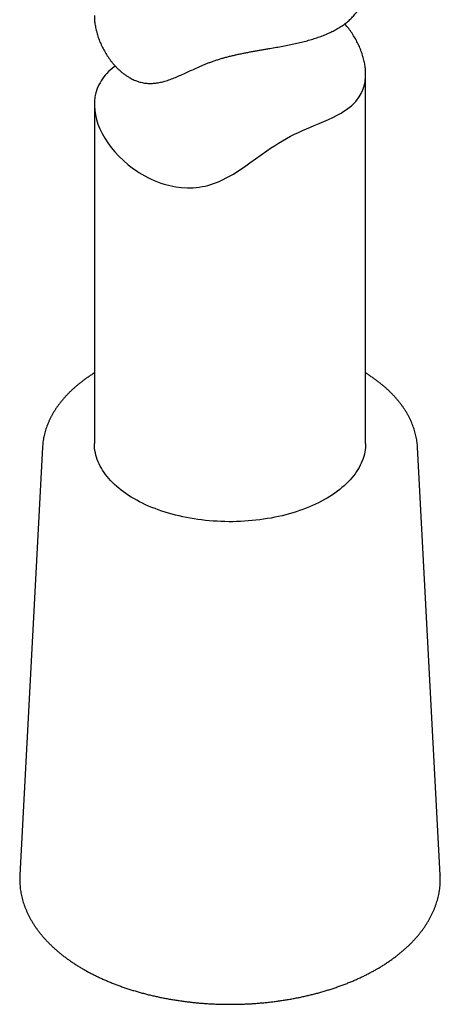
# Model space of a CAD drawing. Header units: millimetres. Extents: x 8 to 880, y 12 to 790.
# Tile 15 of 25: x 823 to 846, y 123 to 177. Entities that reach past the tile are written whole.
import ezdxf

# ---------------------------------------------------------------- set-up
doc = ezdxf.new("R2010")
doc.units = ezdxf.units.MM

msp = doc.modelspace()

# ---------------------------------------------------------------- linework, layer by layer
at = {"color": 7, "linetype": 'Continuous', "lineweight": 30}
for p, q in [((841.701, 154.073), (841.701, 174.489)), ((826.701, 172.803), (826.701, 154.073)), ((823.835, 153.865), (822.579, 130.208)), ((823.835, 153.868), (823.835, 153.865)), ((844.567, 153.865), (844.566, 153.867)), ((845.823, 130.208), (844.567, 153.865)), ((845.822, 130.212), (845.823, 130.208))]:
    msp.add_line(p, q, dxfattribs=at)
at = {"color": 7, "linetype": 'Continuous', "lineweight": 30, "flags": 128}
for points in [[(827.856, 174.935), (827.792, 174.89), (827.582, 174.715), (827.485, 174.624), (827.392, 174.529), (827.305, 174.432), (827.224, 174.332), (827.148, 174.229), (827.078, 174.123), (827.013, 174.015), (826.954, 173.904), (826.859, 173.686), (826.786, 173.46), (826.735, 173.225), (826.707, 172.983), (826.702, 172.734), (826.72, 172.478), (826.759, 172.23), (826.82, 171.977), (826.902, 171.722), (827.006, 171.465), (827.13, 171.207), (827.276, 170.949), (827.443, 170.693), (827.629, 170.439), (827.836, 170.19), (828.063, 169.946), (828.309, 169.709), (828.573, 169.481), (828.861, 169.26), (829.012, 169.154), (829.168, 169.052), (829.328, 168.954), (829.492, 168.86), (829.661, 168.771), (829.834, 168.686), (830.011, 168.607), (830.192, 168.534), (830.377, 168.466), (830.565, 168.406), (830.88, 168.322), (831.198, 168.259), (831.522, 168.218), (831.842, 168.201), (832.003, 168.202), (832.165, 168.208), (832.331, 168.221), (832.496, 168.241), (832.659, 168.267), (832.821, 168.299), (832.982, 168.338), (833.142, 168.383), (833.297, 168.434), (833.45, 168.49), (833.601, 168.552), (833.751, 168.62), (834.071, 168.783), (834.385, 168.965), (834.693, 169.161), (834.999, 169.367), (835.304, 169.581), (835.611, 169.8), (835.92, 170.021), (836.235, 170.242), (836.446, 170.386), (836.659, 170.526), (836.877, 170.665), (837.097, 170.798), (837.323, 170.927), (837.552, 171.05), (837.774, 171.162), (837.994, 171.267), (838.215, 171.368), (838.431, 171.464), (838.646, 171.556), (838.856, 171.645), (839.126, 171.758), (839.385, 171.869), (839.64, 171.981), (839.883, 172.094), (840.12, 172.213), (840.341, 172.336), (840.499, 172.431), (840.647, 172.531), (840.787, 172.634), (840.918, 172.743), (841.04, 172.856), (841.153, 172.976), (841.256, 173.101), (841.348, 173.233), (841.458, 173.422), (841.548, 173.623), (841.618, 173.836), (841.667, 174.061), (841.667, 174.061)], [(841.701, 154.073), (841.699, 153.971), (841.69, 153.846), (841.676, 153.722), (841.655, 153.598), (841.629, 153.474), (841.596, 153.351), (841.557, 153.228), (841.511, 153.106), (841.46, 152.985), (841.403, 152.864), (841.339, 152.745), (841.27, 152.627), (841.195, 152.51), (841.114, 152.394), (841.027, 152.28), (840.935, 152.167), (840.837, 152.056), (840.734, 151.946), (840.625, 151.838), (840.511, 151.732), (840.391, 151.628), (840.267, 151.526), (840.137, 151.426), (840.002, 151.329), (839.863, 151.233), (839.719, 151.14), (839.57, 151.05), (839.417, 150.962), (839.26, 150.876), (839.098, 150.793), (838.932, 150.713), (838.763, 150.636), (838.589, 150.562), (838.412, 150.49), (838.232, 150.421), (838.048, 150.356), (837.86, 150.293), (837.67, 150.234), (837.477, 150.178), (837.281, 150.125), (837.083, 150.075), (836.882, 150.029), (836.679, 149.986), (836.474, 149.947), (836.268, 149.911), (836.059, 149.878), (835.849, 149.849), (835.637, 149.823), (835.424, 149.801), (835.211, 149.782), (834.996, 149.767), (834.781, 149.756), (834.565, 149.748), (834.349, 149.744), (834.133, 149.743), (833.917, 149.746), (833.701, 149.753), (833.486, 149.763), (833.271, 149.776), (833.057, 149.794), (832.843, 149.814), (832.631, 149.839), (832.421, 149.867), (832.212, 149.898), (832.004, 149.933), (831.798, 149.971), (831.595, 150.013), (831.393, 150.058), (831.194, 150.106), (830.997, 150.158), (830.803, 150.213), (830.612, 150.271), (830.423, 150.332), (830.238, 150.397), (830.056, 150.464), (829.878, 150.534), (829.703, 150.608), (829.532, 150.684), (829.365, 150.763), (829.202, 150.845), (829.042, 150.93), (828.888, 151.017), (828.737, 151.106), (828.592, 151.198), (828.45, 151.293), (828.314, 151.39), (828.183, 151.489), (828.056, 151.59), (827.935, 151.693), (827.819, 151.799), (827.708, 151.906), (827.602, 152.015), (827.502, 152.125), (827.408, 152.237), (827.319, 152.351), (827.236, 152.466), (827.159, 152.583), (827.087, 152.701), (827.022, 152.82), (826.962, 152.94), (826.909, 153.06), (826.861, 153.182), (826.82, 153.305), (826.784, 153.428), (826.755, 153.551), (826.732, 153.676), (826.716, 153.8), (826.705, 153.925), (826.701, 154.049), (826.701, 154.073)]]:
    msp.add_lwpolyline(points, dxfattribs=at)
at = {"color": 7, "linetype": 'Continuous', "lineweight": 30}
for points, knots in [([(826.703, 177.729), (826.702, 177.709), (826.699, 177.603), (826.715, 177.404), (826.752, 177.133), (826.811, 176.859), (826.891, 176.584), (826.99, 176.31), (827.11, 176.036), (827.25, 175.766), (827.411, 175.501), (827.564, 175.283), (827.701, 175.11), (827.814, 174.978), (827.933, 174.85), (828.059, 174.728), (828.19, 174.612), (828.328, 174.502), (828.471, 174.4), (828.607, 174.314), (828.734, 174.243), (828.851, 174.185), (828.97, 174.134), (829.091, 174.089), (829.215, 174.05), (829.341, 174.019), (829.468, 173.995), (829.595, 173.98), (829.722, 173.972), (829.848, 173.972), (829.974, 173.978), (830.142, 173.996), (830.353, 174.032), (830.619, 174.1), (830.899, 174.192), (831.193, 174.307), (831.489, 174.435), (831.789, 174.572), (832.096, 174.715), (832.359, 174.836), (832.576, 174.932), (832.743, 175.003), (832.913, 175.072), (833.09, 175.141), (833.275, 175.207), (833.468, 175.272), (833.665, 175.333), (833.867, 175.392), (834.073, 175.447), (834.283, 175.5), (834.495, 175.549), (834.708, 175.596), (834.92, 175.64), (835.131, 175.682), (835.343, 175.722), (835.556, 175.761), (835.768, 175.799), (835.981, 175.836), (836.192, 175.872), (836.455, 175.917), (836.766, 175.971), (837.123, 176.036), (837.473, 176.103), (837.815, 176.175), (838.148, 176.251), (838.471, 176.334), (838.782, 176.424), (839.082, 176.521), (839.37, 176.627), (839.645, 176.742), (839.906, 176.866), (840.158, 177.004), (840.4, 177.156), (840.591, 177.296), (840.734, 177.414), (840.836, 177.506), (840.933, 177.6), (841.025, 177.698), (841.111, 177.798), (841.192, 177.902), (841.268, 178.008), (841.358, 178.15), (841.456, 178.331), (841.55, 178.555), (841.623, 178.787), (841.672, 179.029), (841.698, 179.249), (841.698, 179.39), (841.698, 179.447)], [0, 0, 0, 0, 0.003983, 0.020513, 0.037099, 0.053743, 0.070039, 0.086385, 0.102777, 0.11922, 0.135709, 0.15225, 0.161327, 0.170405, 0.179523, 0.188641, 0.197809, 0.206977, 0.21621, 0.225441, 0.232303, 0.239164, 0.246066, 0.252968, 0.25992, 0.266871, 0.273879, 0.280888, 0.287742, 0.294597, 0.301498, 0.3084, 0.322273, 0.336199, 0.352491, 0.368821, 0.385199, 0.401596, 0.418049, 0.434527, 0.442801, 0.451075, 0.459382, 0.467688, 0.476455, 0.485222, 0.494059, 0.502896, 0.511807, 0.520718, 0.529704, 0.538689, 0.547441, 0.556192, 0.565005, 0.573818, 0.582687, 0.591556, 0.600475, 0.609395, 0.624979, 0.640622, 0.656316, 0.672065, 0.68786, 0.703703, 0.719549, 0.735441, 0.751374, 0.767356, 0.78338, 0.799451, 0.816772, 0.834154, 0.842875, 0.851596, 0.860351, 0.869106, 0.877891, 0.886676, 0.895491, 0.904314, 0.92108, 0.937906, 0.954787, 0.971733, 0.988736, 1, 1, 1, 1]), ([(841.667, 174.061), (841.677, 174.139), (841.699, 174.295), (841.704, 174.541), (841.688, 174.796), (841.651, 175.06), (841.592, 175.33), (841.512, 175.602), (841.412, 175.874), (841.293, 176.145), (841.153, 176.414), (840.994, 176.68), (840.814, 176.94), (840.662, 177.135), (840.567, 177.24), (840.544, 177.266)], [0, 0, 0, 0, 0.080548, 0.1614304, 0.2426047, 0.3241464, 0.4059661, 0.4880941, 0.5684388, 0.6490447, 0.7298741, 0.8109874, 0.8923258, 0.9739326, 1, 1, 1, 1]), ([(826.701, 157.964), (826.665, 157.942), (826.574, 157.886), (826.431, 157.791), (826.272, 157.682), (826.117, 157.57), (825.966, 157.455), (825.82, 157.339), (825.679, 157.22), (825.542, 157.1), (825.41, 156.977), (825.282, 156.852), (825.16, 156.725), (825.043, 156.597), (824.93, 156.467), (824.823, 156.335), (824.721, 156.202), (824.625, 156.067), (824.533, 155.931), (824.448, 155.794), (824.367, 155.655), (824.292, 155.515), (824.223, 155.375), (824.159, 155.233), (824.101, 155.091), (824.049, 154.948), (824.002, 154.804), (823.96, 154.66), (823.925, 154.516), (823.899, 154.392), (823.886, 154.317), (823.881, 154.29)], [0, 0, 0, 0, 0.022755, 0.05876, 0.094764, 0.130764, 0.166757, 0.202739, 0.238707, 0.274654, 0.310577, 0.34647, 0.382326, 0.418139, 0.453903, 0.489611, 0.525256, 0.560832, 0.596332, 0.63175, 0.66708, 0.702319, 0.737463, 0.77251, 0.807459, 0.842311, 0.877068, 0.911734, 0.946315, 0.980818, 1, 1, 1, 1]), ([(844.566, 153.868), (844.565, 153.883), (844.563, 153.946), (844.552, 154.058), (844.535, 154.203), (844.511, 154.348), (844.482, 154.492), (844.447, 154.636), (844.407, 154.78), (844.362, 154.923), (844.31, 155.065), (844.254, 155.206), (844.191, 155.347), (844.124, 155.487), (844.05, 155.626), (843.972, 155.764), (843.887, 155.901), (843.798, 156.036), (843.703, 156.171), (843.603, 156.304), (843.498, 156.435), (843.387, 156.565), (843.272, 156.693), (843.151, 156.82), (843.025, 156.945), (842.895, 157.067), (842.76, 157.188), (842.62, 157.307), (842.475, 157.424), (842.326, 157.539), (842.173, 157.651), (842.015, 157.761), (841.858, 157.866), (841.751, 157.933), (841.701, 157.965)], [0, 0, 0, 0, 0.009635, 0.040785, 0.071952, 0.103146, 0.13438, 0.165664, 0.197005, 0.228414, 0.259896, 0.291457, 0.3231, 0.35483, 0.386646, 0.418548, 0.450536, 0.482606, 0.514755, 0.546979, 0.579272, 0.61163, 0.644046, 0.676515, 0.709031, 0.741587, 0.774178, 0.806799, 0.839444, 0.87211, 0.904791, 0.937484, 0.970185, 1, 1, 1, 1]), ([(823.881, 154.29), (823.877, 154.262), (823.865, 154.187), (823.85, 154.063), (823.839, 153.949), (823.836, 153.884), (823.836, 153.868)], [0, 0, 0, 0, 0.194119, 0.538995, 0.883497, 1, 1, 1, 1]), ([(822.579, 130.209), (822.577, 130.161), (822.572, 130.062), (822.573, 129.912), (822.578, 129.759), (822.589, 129.605), (822.606, 129.452), (822.628, 129.3), (822.656, 129.147), (822.689, 128.995), (822.728, 128.844), (822.772, 128.693), (822.822, 128.542), (822.878, 128.392), (822.939, 128.243), (823.005, 128.095), (823.077, 127.947), (823.155, 127.801), (823.238, 127.656), (823.326, 127.511), (823.42, 127.368), (823.519, 127.226), (823.623, 127.086), (823.733, 126.947), (823.847, 126.809), (823.967, 126.673), (824.092, 126.539), (824.222, 126.406), (824.357, 126.275), (824.496, 126.147), (824.641, 126.02), (824.79, 125.895), (824.943, 125.772), (825.101, 125.651), (825.264, 125.533), (825.431, 125.417), (825.602, 125.303), (825.777, 125.191), (825.956, 125.082), (826.139, 124.976), (826.326, 124.871), (826.517, 124.77), (826.712, 124.671), (826.91, 124.575), (827.111, 124.481), (827.316, 124.39), (827.524, 124.302), (827.735, 124.216), (827.95, 124.134), (828.167, 124.054), (828.387, 123.977), (828.61, 123.903), (828.835, 123.832), (829.063, 123.764), (829.294, 123.699), (829.527, 123.637), (829.761, 123.578), (829.999, 123.522), (830.237, 123.47), (830.478, 123.42), (830.721, 123.374), (830.965, 123.33), (831.211, 123.29), (831.458, 123.253), (831.707, 123.219), (831.956, 123.189), (832.207, 123.161), (832.458, 123.137), (832.711, 123.116), (832.964, 123.099), (833.218, 123.085), (833.472, 123.074), (833.726, 123.066), (833.981, 123.061), (834.236, 123.06), (834.491, 123.062), (834.745, 123.068), (835, 123.076), (835.254, 123.088), (835.507, 123.103), (835.76, 123.122), (836.012, 123.144), (836.264, 123.169), (836.514, 123.197), (836.763, 123.228), (837.011, 123.263), (837.258, 123.301), (837.504, 123.342), (837.747, 123.386), (837.989, 123.433), (838.23, 123.484), (838.468, 123.538), (838.705, 123.594), (838.939, 123.654), (839.171, 123.717), (839.401, 123.783), (839.628, 123.851), (839.853, 123.923), (840.075, 123.998), (840.294, 124.076), (840.511, 124.156), (840.724, 124.239), (840.935, 124.326), (841.142, 124.415), (841.346, 124.506), (841.546, 124.601), (841.744, 124.698), (841.937, 124.798), (842.127, 124.9), (842.313, 125.005), (842.495, 125.112), (842.673, 125.222), (842.848, 125.334), (843.018, 125.449), (843.184, 125.566), (843.345, 125.685), (843.502, 125.807), (843.655, 125.93), (843.803, 126.056), (843.946, 126.184), (844.085, 126.313), (844.218, 126.445), (844.347, 126.579), (844.471, 126.714), (844.59, 126.851), (844.703, 126.99), (844.812, 127.13), (844.915, 127.271), (845.013, 127.414), (845.105, 127.559), (845.192, 127.704), (845.274, 127.851), (845.35, 127.998), (845.42, 128.147), (845.485, 128.296), (845.544, 128.446), (845.598, 128.597), (845.646, 128.749), (845.689, 128.901), (845.726, 129.053), (845.753, 129.183), (845.766, 129.262), (845.771, 129.29)], [0, 0, 0, 0, 0.006468, 0.013395, 0.020321, 0.027247, 0.034175, 0.041109, 0.048049, 0.054997, 0.061956, 0.068928, 0.075912, 0.082911, 0.089926, 0.096956, 0.104003, 0.111066, 0.118146, 0.125242, 0.132354, 0.13948, 0.146621, 0.153775, 0.160941, 0.168118, 0.175306, 0.182503, 0.189707, 0.196919, 0.204137, 0.21136, 0.218587, 0.225818, 0.233052, 0.240287, 0.247524, 0.254762, 0.262, 0.269238, 0.276476, 0.283713, 0.290949, 0.298184, 0.305417, 0.31265, 0.31988, 0.327109, 0.334336, 0.341562, 0.348786, 0.356008, 0.363228, 0.370447, 0.377664, 0.384879, 0.392093, 0.399305, 0.406516, 0.413726, 0.420934, 0.428141, 0.435347, 0.442552, 0.449756, 0.456959, 0.464161, 0.471363, 0.478564, 0.485764, 0.492964, 0.500164, 0.507363, 0.514562, 0.521761, 0.52896, 0.536159, 0.543358, 0.550558, 0.557758, 0.564958, 0.572159, 0.57936, 0.586562, 0.593765, 0.600968, 0.608173, 0.615379, 0.622585, 0.629793, 0.637003, 0.644213, 0.651426, 0.658639, 0.665854, 0.673071, 0.68029, 0.68751, 0.694732, 0.701956, 0.709182, 0.71641, 0.72364, 0.730872, 0.738105, 0.74534, 0.752577, 0.759816, 0.767056, 0.774297, 0.78154, 0.788783, 0.796027, 0.803271, 0.810514, 0.817757, 0.824998, 0.832237, 0.839474, 0.846707, 0.853935, 0.861158, 0.868375, 0.875585, 0.882787, 0.889979, 0.89716, 0.90433, 0.911487, 0.918631, 0.92576, 0.932873, 0.939971, 0.947052, 0.954116, 0.961163, 0.968193, 0.975207, 0.982206, 0.989189, 0.99616, 1, 1, 1, 1]), ([(845.771, 129.29), (845.776, 129.319), (845.788, 129.398), (845.805, 129.529), (845.819, 129.682), (845.827, 129.836), (845.829, 129.989), (845.828, 130.115), (845.823, 130.189), (845.822, 130.212)], [0, 0, 0, 0, 0.093066, 0.259604, 0.425984, 0.592211, 0.758335, 0.92441, 1, 1, 1, 1])]:
    msp.add_open_spline(points, degree=3, knots=knots, dxfattribs=at)

doc.saveas('drawing.dxf')
